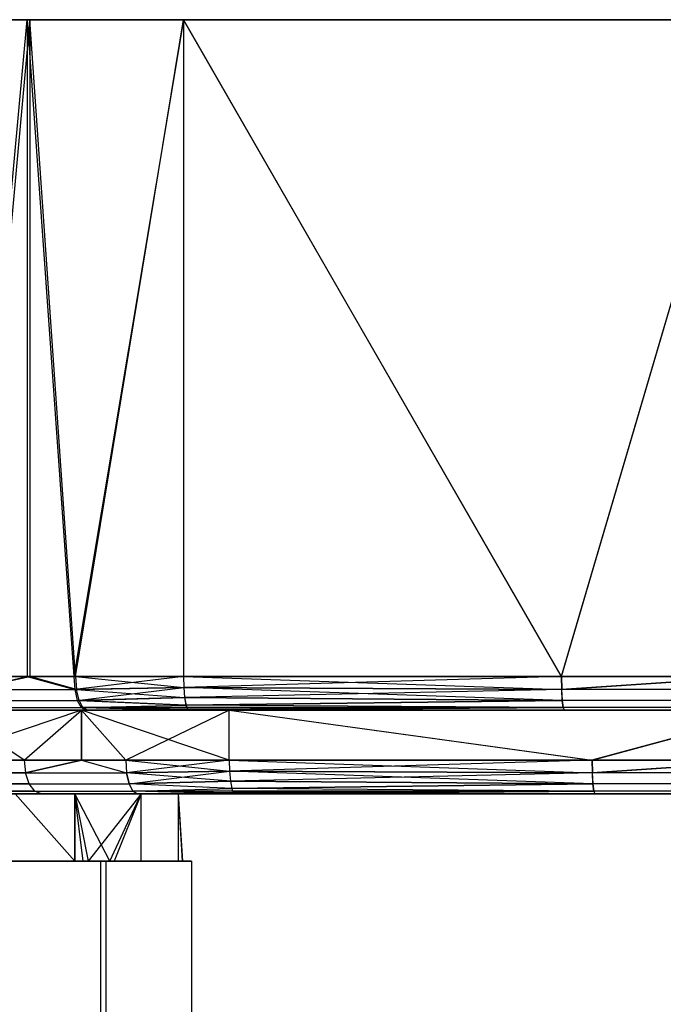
# Model space of a CAD drawing. Extents: x 4.9 to 22.3, y -20.4 to 0.
# Tile 79 of 95: x 9.7 to 11.6, y -2.9 to 0. Entities that reach past the tile are written whole.
import ezdxf

# ---------------------------------------------------------------- set-up
doc = ezdxf.new("R2010")
doc.units = 0
doc.header["$LTSCALE"] = 2.54
doc.layers.get('0').update_dxf_attribs({"color": 13, "linetype": 'CONTINUOUS'})

# ---------------------------------------------------------------- blocks, each defined once
blk = doc.blocks.new('AMELIA-10495_B_STL')
at = {"color": 0}
for p, q in [((9.2865, 0, 22.605), (9.7005, 0, 22.8637)), ((9.2865, 0, 22.605), (9.7005, 0, 22.8637)), ((9.708, 0, 13.1092), (9.2986, 0, 13.3585)), ((9.708, 0, 13.1092), (9.2986, 0, 13.3585)), ((9.5209, -1.9518, 22.7684), (9.7005, 0, 22.8637)), ((9.5209, -1.9518, 22.7684), (9.7005, 0, 22.8637)), ((9.708, 0, 13.1092), (9.5306, -1.9518, 13.2009)), ((9.708, 0, 13.1092), (9.5306, -1.9518, 13.2009)), ((9.7005, 0, 22.8637), (10.1646, 0, 23.0154)), ((9.7005, 0, 22.8637), (10.1646, 0, 23.0154)), ((9.7005, 0, 22.8637), (9.839, -1.9518, 22.9223)), ((9.7005, 0, 22.8637), (9.839, -1.9518, 22.9223)), ((9.7005, 0, 22.8637), (9.7005, -1.9518, 22.8637)), ((9.7005, 0, 22.8637), (9.7005, -1.9518, 22.8637)), ((10.1646, 0, 12.9635), (9.708, 0, 13.1092)), ((9.8443, -1.9518, 13.0529), (9.708, 0, 13.1092)), ((10.1646, 0, 12.9635), (9.708, 0, 13.1092)), ((9.708, 0, 13.1092), (9.708, -1.9518, 13.1092)), ((9.708, 0, 13.1092), (9.708, -1.9518, 13.1092)), ((9.8443, -1.9518, 13.0529), (9.708, 0, 13.1092)), ((10.1646, 0, 23.0154), (9.839, -1.9518, 22.9223)), ((10.1646, 0, 23.0154), (9.839, -1.9518, 22.9223)), ((9.8443, -1.9518, 13.0529), (10.1646, 0, 12.9635)), ((9.8443, -1.9518, 13.0529), (10.1646, 0, 12.9635)), ((11.8602, 0, 12.7836), (10.1646, 0, 12.9635)), ((10.1646, 0, 23.0154), (11.8609, 0, 23.1834)), ((11.2878, -1.9518, 23.1392), (10.1646, 0, 23.0154)), ((10.1646, 0, 23.0154), (10.1646, -1.9518, 23.0154)), ((11.2878, -1.9518, 23.1392), (10.1646, 0, 23.0154)), ((10.1646, 0, 23.0154), (11.8609, 0, 23.1834)), ((10.1646, 0, 23.0154), (10.1646, -1.9518, 23.0154)), ((10.1646, 0, 12.9635), (10.1646, -1.9518, 12.9635)), ((10.1646, 0, 12.9635), (10.1646, -1.9518, 12.9635)), ((10.1646, 0, 12.9635), (11.2869, -1.9518, 12.8291)), ((10.1646, 0, 12.9635), (11.2869, -1.9518, 12.8291)), ((11.8602, 0, 12.7836), (10.1646, 0, 12.9635)), ((11.8602, 0, 12.7836), (11.2869, -1.9518, 12.8291)), ((11.8602, 0, 12.7836), (11.2869, -1.9518, 12.8291)), ((11.2878, -1.9518, 23.1392), (11.8609, 0, 23.1834)), ((11.2878, -1.9518, 23.1392), (11.8609, 0, 23.1834)), ((9.5209, -1.9518, 22.7684), (9.7005, -1.9518, 22.8637)), ((9.5209, -1.9518, 22.7684), (9.7005, -1.9518, 22.8637)), ((9.5248, -1.99, 22.7619), (9.7005, -1.9518, 22.8637)), ((9.5248, -1.99, 22.7619), (9.7005, -1.9518, 22.8637)), ((9.708, -1.9518, 13.1092), (9.5306, -1.9518, 13.2009)), ((9.708, -1.9518, 13.1092), (9.5306, -1.9518, 13.2009)), ((9.5345, -1.99, 13.2075), (9.708, -1.9518, 13.1092)), ((9.5345, -1.99, 13.2075), (9.708, -1.9518, 13.1092)), ((9.7005, -1.9518, 22.8637), (9.839, -1.9518, 22.9223)), ((9.7005, -1.9518, 22.8637), (9.839, -1.9518, 22.9223)), ((9.7005, -1.9518, 22.8637), (9.8417, -1.99, 22.9151)), ((9.7005, -1.9518, 22.8637), (9.8417, -1.99, 22.9151)), ((9.8443, -1.9518, 13.0529), (9.708, -1.9518, 13.1092)), ((9.8443, -1.9518, 13.0529), (9.708, -1.9518, 13.1092)), ((9.847, -1.99, 13.06), (9.708, -1.9518, 13.1092)), ((9.847, -1.99, 13.06), (9.708, -1.9518, 13.1092)), ((9.839, -1.9518, 22.9223), (10.1646, -1.9518, 23.0154)), ((9.839, -1.9518, 22.9223), (10.1646, -1.9518, 23.0154)), ((9.839, -1.9518, 22.9223), (9.8417, -1.99, 22.9151)), ((9.839, -1.9518, 22.9223), (9.8417, -1.99, 22.9151)), ((10.1646, -1.9518, 23.0154), (9.8417, -1.99, 22.9151)), ((10.1646, -1.9518, 23.0154), (9.8417, -1.99, 22.9151)), ((10.1646, -1.9518, 12.9635), (9.8443, -1.9518, 13.0529)), ((9.8443, -1.9518, 13.0529), (9.847, -1.99, 13.06)), ((9.8443, -1.9518, 13.0529), (9.847, -1.99, 13.06)), ((9.8443, -1.9518, 13.0529), (10.1656, -1.9848, 12.969)), ((9.8443, -1.9518, 13.0529), (10.1656, -1.9848, 12.969)), ((10.1646, -1.9518, 12.9635), (9.8443, -1.9518, 13.0529)), ((10.1646, -1.9518, 23.0154), (11.2878, -1.9518, 23.1392)), ((11.2869, -1.9518, 12.8291), (10.1646, -1.9518, 12.9635)), ((10.1646, -1.9518, 23.0154), (11.2878, -1.9518, 23.1392)), ((10.1646, -1.9518, 23.0154), (10.1655, -1.9848, 23.0098)), ((10.1646, -1.9518, 23.0154), (10.1655, -1.9848, 23.0098)), ((10.1646, -1.9518, 12.9635), (10.1656, -1.9848, 12.969)), ((10.1646, -1.9518, 12.9635), (10.1656, -1.9848, 12.969)), ((10.1646, -1.9518, 12.9635), (11.2876, -1.99, 12.8367)), ((10.1646, -1.9518, 12.9635), (11.2876, -1.99, 12.8367)), ((11.2869, -1.9518, 12.8291), (10.1646, -1.9518, 12.9635)), ((11.2878, -1.9518, 23.1392), (10.1655, -1.9848, 23.0098)), ((11.2878, -1.9518, 23.1392), (10.1655, -1.9848, 23.0098)), ((11.8602, -1.9518, 12.7836), (11.2869, -1.9518, 12.8291)), ((11.2869, -1.9518, 12.8291), (11.2876, -1.99, 12.8367)), ((11.8602, -1.9518, 12.7836), (11.2869, -1.9518, 12.8291)), ((11.2869, -1.9518, 12.8291), (11.2876, -1.99, 12.8367)), ((11.8602, -1.9518, 12.7836), (11.2876, -1.99, 12.8367)), ((11.8602, -1.9518, 12.7836), (11.2876, -1.99, 12.8367)), ((11.2878, -1.9518, 23.1392), (11.8609, -1.9518, 23.1834)), ((11.2878, -1.9518, 23.1392), (11.8609, -1.9518, 23.1834)), ((11.2878, -1.9518, 23.1392), (11.2884, -1.99, 23.1316)), ((11.2878, -1.9518, 23.1392), (11.2884, -1.99, 23.1316)), ((11.2884, -1.99, 23.1316), (11.8609, -1.9518, 23.1834)), ((11.2884, -1.99, 23.1316), (11.8609, -1.9518, 23.1834)), ((10.1655, -1.9848, 23.0098), (9.8417, -1.99, 22.9151)), ((10.1655, -1.9848, 23.0098), (9.8417, -1.99, 22.9151)), ((9.847, -1.99, 13.06), (10.1656, -1.9848, 12.969)), ((9.847, -1.99, 13.06), (10.1656, -1.9848, 12.969)), ((9.8494, -2.0225, 22.8949), (10.1655, -1.9848, 23.0098)), ((9.8494, -2.0225, 22.8949), (10.1655, -1.9848, 23.0098)), ((11.2884, -1.99, 23.1316), (10.1655, -1.9848, 23.0098)), ((10.1655, -1.9848, 23.0098), (10.1682, -2.0142, 22.9938)), ((11.2884, -1.99, 23.1316), (10.1655, -1.9848, 23.0098)), ((10.1655, -1.9848, 23.0098), (10.1682, -2.0142, 22.9938)), ((10.1656, -1.9848, 12.969), (10.1683, -2.0142, 12.9851)), ((11.2896, -2.0225, 12.8583), (10.1656, -1.9848, 12.969)), ((10.1656, -1.9848, 12.969), (11.2876, -1.99, 12.8367)), ((10.1656, -1.9848, 12.969), (11.2876, -1.99, 12.8367)), ((10.1656, -1.9848, 12.969), (10.1683, -2.0142, 12.9851)), ((11.2896, -2.0225, 12.8583), (10.1656, -1.9848, 12.969)), ((9.5248, -1.99, 22.7619), (9.8417, -1.99, 22.9151)), ((9.5248, -1.99, 22.7619), (9.8417, -1.99, 22.9151)), ((9.5345, -1.99, 13.2075), (9.847, -1.99, 13.06)), ((9.5345, -1.99, 13.2075), (9.847, -1.99, 13.06)), ((9.8417, -1.99, 22.9151), (9.8494, -2.0225, 22.8949)), ((9.8417, -1.99, 22.9151), (9.8494, -2.0225, 22.8949)), ((9.8545, -2.0225, 13.0803), (9.847, -1.99, 13.06)), ((9.847, -1.99, 13.06), (10.1683, -2.0142, 12.9851)), ((9.847, -1.99, 13.06), (10.1683, -2.0142, 12.9851)), ((9.8545, -2.0225, 13.0803), (9.847, -1.99, 13.06)), ((10.1682, -2.0142, 22.9938), (9.8494, -2.0225, 22.8949)), ((10.1682, -2.0142, 22.9938), (9.8494, -2.0225, 22.8949)), ((9.8545, -2.0225, 13.0803), (10.1683, -2.0142, 12.9851)), ((9.8545, -2.0225, 13.0803), (10.1683, -2.0142, 12.9851)), ((11.2884, -1.99, 23.1316), (10.1682, -2.0142, 22.9938)), ((11.2884, -1.99, 23.1316), (10.1682, -2.0142, 22.9938)), ((11.2903, -2.0225, 23.11), (10.1682, -2.0142, 22.9938)), ((10.1682, -2.0142, 22.9938), (10.1723, -2.0365, 22.969)), ((11.2903, -2.0225, 23.11), (10.1682, -2.0142, 22.9938)), ((10.1682, -2.0142, 22.9938), (10.1723, -2.0365, 22.969)), ((10.1683, -2.0142, 12.9851), (10.1725, -2.0365, 13.0098)), ((10.1683, -2.0142, 12.9851), (10.1725, -2.0365, 13.0098)), ((10.1683, -2.0142, 12.9851), (11.2896, -2.0225, 12.8583)), ((10.1683, -2.0142, 12.9851), (11.2896, -2.0225, 12.8583)), ((11.2876, -1.99, 12.8367), (11.2896, -2.0225, 12.8583)), ((12.4354, -1.99, 12.7611), (11.2876, -1.99, 12.8367)), ((12.4354, -1.99, 12.7611), (11.2876, -1.99, 12.8367)), ((11.2876, -1.99, 12.8367), (11.2896, -2.0225, 12.8583)), ((11.2903, -2.0225, 23.11), (11.2884, -1.99, 23.1316)), ((12.436, -1.99, 23.2072), (11.2884, -1.99, 23.1316)), ((11.2903, -2.0225, 23.11), (11.2884, -1.99, 23.1316)), ((12.436, -1.99, 23.2072), (11.2884, -1.99, 23.1316)), ((9.5359, -2.0225, 22.7433), (9.8494, -2.0225, 22.8949)), ((9.5359, -2.0225, 22.7433), (9.8494, -2.0225, 22.8949)), ((9.5454, -2.0225, 13.2262), (9.8545, -2.0225, 13.0803)), ((9.5454, -2.0225, 13.2262), (9.8545, -2.0225, 13.0803)), ((9.5525, -2.0441, 22.7154), (9.8609, -2.0441, 22.8645)), ((9.5525, -2.0441, 22.7154), (9.8609, -2.0441, 22.8645)), ((9.5617, -2.0441, 13.2543), (9.8658, -2.0441, 13.1108)), ((9.5617, -2.0441, 13.2543), (9.8658, -2.0441, 13.1108)), ((10.1723, -2.0365, 22.969), (9.8494, -2.0225, 22.8949)), ((9.8494, -2.0225, 22.8949), (9.8609, -2.0441, 22.8645)), ((10.1723, -2.0365, 22.969), (9.8494, -2.0225, 22.8949)), ((9.8494, -2.0225, 22.8949), (9.8609, -2.0441, 22.8645)), ((9.8658, -2.0441, 13.1108), (9.8545, -2.0225, 13.0803)), ((9.8545, -2.0225, 13.0803), (10.1725, -2.0365, 13.0098)), ((9.8545, -2.0225, 13.0803), (10.1725, -2.0365, 13.0098)), ((9.8658, -2.0441, 13.1108), (9.8545, -2.0225, 13.0803)), ((9.8609, -2.0441, 22.8645), (10.1723, -2.0365, 22.969)), ((9.8609, -2.0441, 22.8645), (10.1723, -2.0365, 22.969)), ((10.1809, -2.0518, 22.9167), (9.8609, -2.0441, 22.8645)), ((9.8609, -2.0441, 22.8645), (9.8744, -2.0518, 22.8288)), ((10.1773, -2.0493, 22.9384), (9.8609, -2.0441, 22.8645)), ((10.1809, -2.0518, 22.9167), (9.8609, -2.0441, 22.8645)), ((10.1773, -2.0493, 22.9384), (9.8609, -2.0441, 22.8645)), ((10.1747, -2.0441, 22.9545), (9.8609, -2.0441, 22.8645)), ((10.1747, -2.0441, 22.9545), (9.8609, -2.0441, 22.8645)), ((9.8609, -2.0441, 22.8645), (9.8744, -2.0518, 22.8288)), ((9.8658, -2.0441, 13.1108), (10.1725, -2.0365, 13.0098)), ((9.8658, -2.0441, 13.1108), (10.1725, -2.0365, 13.0098)), ((9.8791, -2.0518, 13.1466), (9.8658, -2.0441, 13.1108)), ((9.8658, -2.0441, 13.1108), (10.1808, -2.0517, 13.0592)), ((9.8658, -2.0441, 13.1108), (10.1808, -2.0517, 13.0592)), ((9.8658, -2.0441, 13.1108), (10.1777, -2.0493, 13.0404)), ((9.8658, -2.0441, 13.1108), (10.1777, -2.0493, 13.0404)), ((9.8658, -2.0441, 13.1108), (10.1749, -2.0441, 13.0244)), ((9.8658, -2.0441, 13.1108), (10.1749, -2.0441, 13.0244)), ((9.8791, -2.0518, 13.1466), (9.8658, -2.0441, 13.1108)), ((11.2903, -2.0225, 23.11), (10.1723, -2.0365, 22.969)), ((11.2903, -2.0225, 23.11), (10.1723, -2.0365, 22.969)), ((11.2932, -2.0441, 23.0777), (10.1723, -2.0365, 22.969)), ((10.1723, -2.0365, 22.969), (10.1747, -2.0441, 22.9545)), ((11.2932, -2.0441, 23.0777), (10.1723, -2.0365, 22.969)), ((10.1723, -2.0365, 22.969), (10.1747, -2.0441, 22.9545)), ((10.1725, -2.0365, 13.0098), (11.2896, -2.0225, 12.8583)), ((10.1725, -2.0365, 13.0098), (11.2896, -2.0225, 12.8583)), ((10.1725, -2.0365, 13.0098), (10.1749, -2.0441, 13.0244)), ((11.2926, -2.0441, 12.8906), (10.1725, -2.0365, 13.0098)), ((10.1725, -2.0365, 13.0098), (10.1749, -2.0441, 13.0244)), ((11.2926, -2.0441, 12.8906), (10.1725, -2.0365, 13.0098)), ((11.2932, -2.0441, 23.0777), (10.1747, -2.0441, 22.9545)), ((10.1747, -2.0441, 22.9545), (10.1773, -2.0493, 22.9384)), ((11.2932, -2.0441, 23.0777), (10.1747, -2.0441, 22.9545)), ((10.1747, -2.0441, 22.9545), (10.1773, -2.0493, 22.9384)), ((10.1749, -2.0441, 13.0244), (10.1777, -2.0493, 13.0404)), ((10.1749, -2.0441, 13.0244), (10.1777, -2.0493, 13.0404)), ((10.1749, -2.0441, 13.0244), (11.2926, -2.0441, 12.8906)), ((10.1749, -2.0441, 13.0244), (11.2926, -2.0441, 12.8906)), ((11.2932, -2.0441, 23.0777), (10.1773, -2.0493, 22.9384)), ((11.2932, -2.0441, 23.0777), (10.1773, -2.0493, 22.9384)), ((10.1777, -2.0493, 13.0404), (11.2926, -2.0441, 12.8906)), ((10.1777, -2.0493, 13.0404), (11.2926, -2.0441, 12.8906)), ((10.1808, -2.0517, 13.0592), (11.2926, -2.0441, 12.8906)), ((10.1808, -2.0517, 13.0592), (11.2926, -2.0441, 12.8906)), ((11.2932, -2.0441, 23.0777), (10.1809, -2.0518, 22.9167)), ((11.2932, -2.0441, 23.0777), (10.1809, -2.0518, 22.9167)), ((10.1813, -2.0518, 13.0621), (11.2926, -2.0441, 12.8906)), ((10.1813, -2.0518, 13.0621), (11.2926, -2.0441, 12.8906)), ((11.2896, -2.0225, 12.8583), (11.2926, -2.0441, 12.8906)), ((12.4363, -2.0225, 12.7827), (11.2896, -2.0225, 12.8583)), ((12.4363, -2.0225, 12.7827), (11.2896, -2.0225, 12.8583)), ((11.2896, -2.0225, 12.8583), (11.2926, -2.0441, 12.8906)), ((11.2932, -2.0441, 23.0777), (11.2903, -2.0225, 23.11)), ((12.4369, -2.0225, 23.1856), (11.2903, -2.0225, 23.11)), ((11.2932, -2.0441, 23.0777), (11.2903, -2.0225, 23.11)), ((12.4369, -2.0225, 23.1856), (11.2903, -2.0225, 23.11)), ((11.2926, -2.0441, 12.8906), (11.2961, -2.0518, 12.9287)), ((12.4375, -2.0441, 12.8152), (11.2926, -2.0441, 12.8906)), ((12.4375, -2.0441, 12.8152), (11.2926, -2.0441, 12.8906)), ((11.2926, -2.0441, 12.8906), (11.2961, -2.0518, 12.9287)), ((11.2965, -2.0518, 23.0396), (11.2932, -2.0441, 23.0777)), ((12.4384, -2.0441, 23.1532), (11.2932, -2.0441, 23.0777)), ((11.2965, -2.0518, 23.0396), (11.2932, -2.0441, 23.0777)), ((12.4384, -2.0441, 23.1532), (11.2932, -2.0441, 23.0777)), ((9.8622, -2.0518, 22.6087), (9.4196, -2.2, 22.329)), ((9.8622, -2.0518, 22.6087), (9.4196, -2.2, 22.329)), ((9.8622, -2.0518, 13.2884), (9.4692, -2.0518, 13.5277)), ((9.4692, -2.0518, 22.3693), (9.8622, -2.0518, 22.6087)), ((9.692, -2.2, 13.3764), (9.4692, -2.0518, 13.5277)), ((9.8622, -2.0518, 13.2884), (9.4692, -2.0518, 13.5277)), ((9.692, -2.2, 13.3764), (9.4692, -2.0518, 13.5277)), ((9.4692, -2.0518, 22.3693), (9.8622, -2.0518, 22.6087)), ((9.8744, -2.0518, 22.8288), (9.5721, -2.0518, 22.6826)), ((9.8744, -2.0518, 22.8288), (9.5721, -2.0518, 22.6826)), ((9.5809, -2.0518, 13.2873), (9.8791, -2.0518, 13.1466)), ((9.5809, -2.0518, 13.2873), (9.8791, -2.0518, 13.1466)), ((9.692, -2.2, 13.3764), (9.8622, -2.0518, 13.2884)), ((9.692, -2.2, 13.3764), (9.8622, -2.0518, 13.2884)), ((9.692, -2.2, 22.5206), (9.8622, -2.0518, 22.6087)), ((9.692, -2.2, 22.5206), (9.8622, -2.0518, 22.6087)), ((10.3006, -2.0518, 13.1485), (9.8622, -2.0518, 13.2884)), ((9.8622, -2.0518, 22.6087), (10.3006, -2.0518, 22.7485)), ((10.3006, -2.2, 13.1485), (9.8622, -2.0518, 13.2884)), ((10.3006, -2.0518, 13.1485), (9.8622, -2.0518, 13.2884)), ((10.3006, -2.2, 13.1485), (9.8622, -2.0518, 13.2884)), ((9.9932, -2.2, 13.2343), (9.8622, -2.0518, 13.2884)), ((9.8622, -2.2, 13.2884), (9.8622, -2.0518, 13.2884)), ((9.9932, -2.2, 13.2343), (9.8622, -2.0518, 13.2884)), ((9.8622, -2.2, 13.2884), (9.8622, -2.0518, 13.2884)), ((9.8622, -2.0518, 22.6087), (10.3006, -2.0518, 22.7485)), ((9.8622, -2.0518, 22.6087), (9.9932, -2.2, 22.6627)), ((9.8622, -2.0518, 22.6087), (9.9932, -2.2, 22.6627)), ((9.8622, -2.0518, 22.6087), (9.8622, -2.2, 22.6087)), ((9.8622, -2.0518, 22.6087), (9.8622, -2.2, 22.6087)), ((10.1809, -2.0518, 22.9167), (9.8744, -2.0518, 22.8288)), ((10.1809, -2.0518, 22.9167), (9.8744, -2.0518, 22.8288)), ((9.8791, -2.0518, 13.1466), (10.1808, -2.0517, 13.0592)), ((9.8791, -2.0518, 13.1466), (10.1808, -2.0517, 13.0592)), ((9.8791, -2.0518, 13.1466), (10.1813, -2.0518, 13.0621)), ((9.8791, -2.0518, 13.1466), (10.1813, -2.0518, 13.0621)), ((10.3006, -2.0518, 22.7485), (9.9932, -2.2, 22.6627)), ((10.3006, -2.0518, 22.7485), (9.9932, -2.2, 22.6627)), ((10.1773, -2.0493, 22.9384), (10.1809, -2.0518, 22.9167)), ((10.1773, -2.0493, 22.9384), (10.1809, -2.0518, 22.9167)), ((10.1777, -2.0493, 13.0404), (10.1808, -2.0517, 13.0592)), ((10.1777, -2.0493, 13.0404), (10.1808, -2.0517, 13.0592)), ((10.1808, -2.0517, 13.0592), (10.1813, -2.0518, 13.0621)), ((10.1808, -2.0517, 13.0592), (10.1813, -2.0518, 13.0621)), ((11.2965, -2.0518, 23.0396), (10.1809, -2.0518, 22.9167)), ((11.2965, -2.0518, 23.0396), (10.1809, -2.0518, 22.9167)), ((10.1813, -2.0518, 13.0621), (11.2961, -2.0518, 12.9287)), ((10.1813, -2.0518, 13.0621), (11.2961, -2.0518, 12.9287)), ((10.3006, -2.0518, 22.7485), (11.9291, -2.0518, 22.9098)), ((11.9283, -2.0518, 12.9758), (10.3006, -2.0518, 13.1485)), ((10.3006, -2.2, 13.1485), (10.3006, -2.0518, 13.1485)), ((10.3006, -2.0518, 13.1485), (11.378, -2.2, 13.0195)), ((10.3006, -2.0518, 13.1485), (11.378, -2.2, 13.0195)), ((11.9283, -2.0518, 12.9758), (10.3006, -2.0518, 13.1485)), ((10.3006, -2.2, 13.1485), (10.3006, -2.0518, 13.1485)), ((10.3006, -2.2, 22.7485), (10.3006, -2.0518, 22.7485)), ((10.3006, -2.0518, 22.7485), (11.9291, -2.0518, 22.9098)), ((10.3006, -2.0518, 22.7485), (11.3788, -2.2, 22.8674)), ((10.3006, -2.0518, 22.7485), (11.3788, -2.2, 22.8674)), ((10.3006, -2.2, 22.7485), (10.3006, -2.0518, 22.7485)), ((11.2961, -2.0518, 12.9287), (12.439, -2.0518, 12.8534)), ((11.2961, -2.0518, 12.9287), (12.439, -2.0518, 12.8534)), ((12.44, -2.0518, 23.1149), (11.2965, -2.0518, 23.0396)), ((12.44, -2.0518, 23.1149), (11.2965, -2.0518, 23.0396)), ((11.9283, -2.0518, 12.9758), (11.378, -2.2, 13.0195)), ((11.9283, -2.0518, 12.9758), (11.378, -2.2, 13.0195)), ((11.3788, -2.2, 22.8674), (11.9291, -2.0518, 22.9098)), ((11.3788, -2.2, 22.8674), (11.9291, -2.0518, 22.9098)), ((9.692, -2.2, 13.3764), (9.4196, -2.2, 13.5681)), ((9.4196, -2.2, 22.329), (9.692, -2.2, 22.5206)), ((9.4196, -2.2, 22.329), (9.692, -2.2, 22.5206)), ((9.692, -2.2, 13.3764), (9.4196, -2.2, 13.5681)), ((9.8622, -2.2, 13.2884), (9.692, -2.2, 13.3764)), ((9.692, -2.2, 22.5206), (9.8622, -2.2, 22.6087)), ((9.692, -2.2, 22.5206), (9.8622, -2.2, 22.6087)), ((9.692, -2.2, 22.5206), (9.6958, -2.2383, 22.514)), ((9.692, -2.2, 22.5206), (9.6958, -2.2383, 22.514)), ((9.692, -2.2, 13.3764), (9.6958, -2.2383, 13.383)), ((9.692, -2.2, 13.3764), (9.6958, -2.2383, 13.383)), ((9.8622, -2.2, 13.2884), (9.692, -2.2, 13.3764)), ((9.6958, -2.2383, 22.514), (9.8622, -2.2, 22.6087)), ((9.6958, -2.2383, 22.514), (9.8622, -2.2, 22.6087)), ((9.8622, -2.2, 13.2884), (9.6958, -2.2383, 13.383)), ((9.8622, -2.2, 13.2884), (9.6958, -2.2383, 13.383)), ((9.9932, -2.2, 13.2343), (9.8622, -2.2, 13.2884)), ((9.8622, -2.2, 22.6087), (9.9932, -2.2, 22.6627)), ((9.8622, -2.2, 22.6087), (9.9932, -2.2, 22.6627)), ((9.8622, -2.2, 22.6087), (9.9958, -2.2383, 22.6556)), ((9.8622, -2.2, 22.6087), (9.9958, -2.2383, 22.6556)), ((9.8622, -2.2, 13.2884), (9.9958, -2.2383, 13.2415)), ((9.8622, -2.2, 13.2884), (9.9958, -2.2383, 13.2415)), ((9.9932, -2.2, 13.2343), (9.8622, -2.2, 13.2884)), ((10.3006, -2.2, 13.1485), (9.9932, -2.2, 13.2343)), ((9.9932, -2.2, 22.6627), (10.3006, -2.2, 22.7485)), ((9.9932, -2.2, 22.6627), (10.3006, -2.2, 22.7485)), ((9.9932, -2.2, 22.6627), (9.9958, -2.2383, 22.6556)), ((9.9932, -2.2, 22.6627), (9.9958, -2.2383, 22.6556)), ((9.9932, -2.2, 13.2343), (9.9958, -2.2383, 13.2415)), ((9.9932, -2.2, 13.2343), (9.9958, -2.2383, 13.2415)), ((9.9932, -2.2, 13.2343), (10.3016, -2.2331, 13.1541)), ((9.9932, -2.2, 13.2343), (10.3016, -2.2331, 13.1541)), ((10.3006, -2.2, 13.1485), (9.9932, -2.2, 13.2343)), ((10.3006, -2.2, 22.7485), (9.9958, -2.2383, 22.6556)), ((10.3006, -2.2, 22.7485), (9.9958, -2.2383, 22.6556)), ((11.378, -2.2, 13.0195), (10.3006, -2.2, 13.1485)), ((10.3006, -2.2, 22.7485), (11.3788, -2.2, 22.8674)), ((10.3006, -2.2, 22.7485), (11.3788, -2.2, 22.8674)), ((10.3006, -2.2, 22.7485), (10.3015, -2.2331, 22.743)), ((10.3006, -2.2, 22.7485), (10.3015, -2.2331, 22.743)), ((10.3006, -2.2, 13.1485), (10.3016, -2.2331, 13.1541)), ((10.3006, -2.2, 13.1485), (10.3016, -2.2331, 13.1541)), ((10.3006, -2.2, 13.1485), (11.3787, -2.2383, 13.0271)), ((10.3006, -2.2, 13.1485), (11.3787, -2.2383, 13.0271)), ((11.378, -2.2, 13.0195), (10.3006, -2.2, 13.1485)), ((11.3788, -2.2, 22.8674), (10.3015, -2.2331, 22.743)), ((11.3788, -2.2, 22.8674), (10.3015, -2.2331, 22.743)), ((11.9283, -2.2, 12.9758), (11.378, -2.2, 13.0195)), ((11.378, -2.2, 13.0195), (11.3787, -2.2383, 13.0271)), ((11.9283, -2.2, 12.9758), (11.378, -2.2, 13.0195)), ((11.378, -2.2, 13.0195), (11.3787, -2.2383, 13.0271)), ((11.9283, -2.2, 12.9758), (11.3787, -2.2383, 13.0271)), ((11.9283, -2.2, 12.9758), (11.3787, -2.2383, 13.0271)), ((11.3788, -2.2, 22.8674), (11.9291, -2.2, 22.9098)), ((11.3788, -2.2, 22.8674), (11.9291, -2.2, 22.9098)), ((11.3788, -2.2, 22.8674), (11.3795, -2.2383, 22.8598)), ((11.3788, -2.2, 22.8674), (11.3795, -2.2383, 22.8598)), ((11.3795, -2.2383, 22.8598), (11.9291, -2.2, 22.9098)), ((11.3795, -2.2383, 22.8598), (11.9291, -2.2, 22.9098)), ((9.6958, -2.2383, 22.514), (9.4245, -2.2383, 22.3231)), ((9.6958, -2.2383, 22.514), (9.4245, -2.2383, 22.3231)), ((9.4245, -2.2383, 13.5739), (9.6958, -2.2383, 13.383)), ((9.4245, -2.2383, 13.5739), (9.6958, -2.2383, 13.383)), ((9.7067, -2.2707, 22.4953), (9.6958, -2.2383, 22.514)), ((9.6958, -2.2383, 22.514), (9.9958, -2.2383, 22.6556)), ((9.6958, -2.2383, 22.514), (9.9958, -2.2383, 22.6556)), ((9.7067, -2.2707, 22.4953), (9.6958, -2.2383, 22.514)), ((9.7067, -2.2707, 13.4018), (9.6958, -2.2383, 13.383)), ((9.6958, -2.2383, 13.383), (9.9958, -2.2383, 13.2415)), ((9.7067, -2.2707, 13.4018), (9.6958, -2.2383, 13.383)), ((9.6958, -2.2383, 13.383), (9.9958, -2.2383, 13.2415)), ((10.3015, -2.2331, 22.743), (9.9958, -2.2383, 22.6556)), ((10.3015, -2.2331, 22.743), (9.9958, -2.2383, 22.6556)), ((9.9958, -2.2383, 13.2415), (10.3016, -2.2331, 13.1541)), ((9.9958, -2.2383, 13.2415), (10.3016, -2.2331, 13.1541)), ((9.9958, -2.2383, 22.6556), (10.0033, -2.2707, 22.6352)), ((9.9958, -2.2383, 22.6556), (10.0033, -2.2707, 22.6352)), ((10.3043, -2.2625, 13.1701), (9.9958, -2.2383, 13.2415)), ((10.0033, -2.2707, 13.2618), (9.9958, -2.2383, 13.2415)), ((10.3043, -2.2625, 13.1701), (9.9958, -2.2383, 13.2415)), ((10.0033, -2.2707, 13.2618), (9.9958, -2.2383, 13.2415)), ((10.0033, -2.2707, 22.6352), (10.3015, -2.2331, 22.743)), ((10.0033, -2.2707, 22.6352), (10.3015, -2.2331, 22.743)), ((11.3795, -2.2383, 22.8598), (10.3015, -2.2331, 22.743)), ((10.3015, -2.2331, 22.743), (10.3041, -2.2624, 22.7269)), ((11.3795, -2.2383, 22.8598), (10.3015, -2.2331, 22.743)), ((10.3015, -2.2331, 22.743), (10.3041, -2.2624, 22.7269)), ((10.3016, -2.2331, 13.1541), (10.3043, -2.2625, 13.1701)), ((11.3807, -2.2707, 13.0487), (10.3016, -2.2331, 13.1541)), ((10.3016, -2.2331, 13.1541), (11.3787, -2.2383, 13.0271)), ((10.3016, -2.2331, 13.1541), (11.3787, -2.2383, 13.0271)), ((10.3016, -2.2331, 13.1541), (10.3043, -2.2625, 13.1701)), ((11.3807, -2.2707, 13.0487), (10.3016, -2.2331, 13.1541)), ((11.3795, -2.2383, 22.8598), (10.3041, -2.2624, 22.7269)), ((11.3795, -2.2383, 22.8598), (10.3041, -2.2624, 22.7269)), ((11.3787, -2.2383, 13.0271), (11.3807, -2.2707, 13.0487)), ((12.4806, -2.2383, 12.9545), (11.3787, -2.2383, 13.0271)), ((12.4806, -2.2383, 12.9545), (11.3787, -2.2383, 13.0271)), ((11.3787, -2.2383, 13.0271), (11.3807, -2.2707, 13.0487)), ((11.3814, -2.2707, 22.8382), (11.3795, -2.2383, 22.8598)), ((12.4812, -2.2383, 22.9324), (11.3795, -2.2383, 22.8598)), ((11.3814, -2.2707, 22.8382), (11.3795, -2.2383, 22.8598)), ((12.4812, -2.2383, 22.9324), (11.3795, -2.2383, 22.8598)), ((9.7067, -2.2707, 22.4953), (9.4385, -2.2707, 22.3066)), ((9.7067, -2.2707, 22.4953), (9.4385, -2.2707, 22.3066)), ((9.4385, -2.2707, 13.5905), (9.7067, -2.2707, 13.4018)), ((9.4385, -2.2707, 13.5905), (9.7067, -2.2707, 13.4018)), ((9.723, -2.2924, 22.4672), (9.7067, -2.2707, 22.4953)), ((9.7067, -2.2707, 22.4953), (10.0033, -2.2707, 22.6352)), ((9.7067, -2.2707, 22.4953), (10.0033, -2.2707, 22.6352)), ((9.723, -2.2924, 22.4672), (9.7067, -2.2707, 22.4953)), ((9.723, -2.2924, 13.4298), (9.7067, -2.2707, 13.4018)), ((9.7067, -2.2707, 13.4018), (10.0033, -2.2707, 13.2618)), ((9.723, -2.2924, 13.4298), (9.7067, -2.2707, 13.4018)), ((9.7067, -2.2707, 13.4018), (10.0033, -2.2707, 13.2618)), ((10.3041, -2.2624, 22.7269), (10.0033, -2.2707, 22.6352)), ((10.3041, -2.2624, 22.7269), (10.0033, -2.2707, 22.6352)), ((10.0033, -2.2707, 13.2618), (10.3043, -2.2625, 13.1701)), ((10.0033, -2.2707, 13.2618), (10.3043, -2.2625, 13.1701)), ((10.3081, -2.2848, 22.7021), (10.0033, -2.2707, 22.6352)), ((10.0033, -2.2707, 22.6352), (10.0146, -2.2924, 22.6048)), ((10.3081, -2.2848, 22.7021), (10.0033, -2.2707, 22.6352)), ((10.0033, -2.2707, 22.6352), (10.0146, -2.2924, 22.6048)), ((10.3085, -2.2848, 13.1948), (10.0033, -2.2707, 13.2618)), ((10.0146, -2.2924, 13.2922), (10.0033, -2.2707, 13.2618)), ((10.3085, -2.2848, 13.1948), (10.0033, -2.2707, 13.2618)), ((10.0146, -2.2924, 13.2922), (10.0033, -2.2707, 13.2618)), ((11.3814, -2.2707, 22.8382), (10.3041, -2.2624, 22.7269)), ((10.3041, -2.2624, 22.7269), (10.3081, -2.2848, 22.7021)), ((11.3814, -2.2707, 22.8382), (10.3041, -2.2624, 22.7269)), ((10.3041, -2.2624, 22.7269), (10.3081, -2.2848, 22.7021)), ((10.3043, -2.2625, 13.1701), (10.3085, -2.2848, 13.1948)), ((10.3043, -2.2625, 13.1701), (10.3085, -2.2848, 13.1948)), ((10.3043, -2.2625, 13.1701), (11.3807, -2.2707, 13.0487)), ((10.3043, -2.2625, 13.1701), (11.3807, -2.2707, 13.0487)), ((11.3814, -2.2707, 22.8382), (10.3081, -2.2848, 22.7021)), ((11.3814, -2.2707, 22.8382), (10.3081, -2.2848, 22.7021)), ((10.3085, -2.2848, 13.1948), (11.3807, -2.2707, 13.0487)), ((10.3085, -2.2848, 13.1948), (11.3807, -2.2707, 13.0487)), ((11.3807, -2.2707, 13.0487), (11.3837, -2.2924, 13.081)), ((12.4815, -2.2707, 12.9762), (11.3807, -2.2707, 13.0487)), ((12.4815, -2.2707, 12.9762), (11.3807, -2.2707, 13.0487)), ((11.3807, -2.2707, 13.0487), (11.3837, -2.2924, 13.081)), ((11.3843, -2.2924, 22.8059), (11.3814, -2.2707, 22.8382)), ((12.4821, -2.2707, 22.9107), (11.3814, -2.2707, 22.8382)), ((11.3843, -2.2924, 22.8059), (11.3814, -2.2707, 22.8382)), ((12.4821, -2.2707, 22.9107), (11.3814, -2.2707, 22.8382)), ((9.723, -2.2924, 22.4672), (9.4594, -2.2924, 22.2817)), ((9.723, -2.2924, 22.4672), (9.4594, -2.2924, 22.2817)), ((9.4594, -2.2924, 13.6153), (9.723, -2.2924, 13.4298)), ((9.4594, -2.2924, 13.6153), (9.723, -2.2924, 13.4298)), ((9.7423, -2.3, 22.4342), (9.484, -2.3, 22.2524)), ((9.484, -2.3, 13.6446), (9.7423, -2.3, 13.4629)), ((9.7423, -2.3, 22.4342), (9.484, -2.3, 22.2524)), ((9.484, -2.3, 13.6446), (9.7423, -2.3, 13.4629)), ((9.6044, -2.3, 18.4598), (9.8419, -2.3, 18.431)), ((9.6044, -2.3, 18.4598), (9.8419, -2.3, 18.431)), ((9.8419, -2.3, 17.496), (9.6646, -2.3, 17.4635)), ((9.6646, -2.3, 17.4635), (9.8419, -2.5, 17.496)), ((9.6646, -2.3, 17.4635), (9.8419, -2.5, 17.496)), ((9.8419, -2.3, 17.496), (9.6646, -2.3, 17.4635)), ((9.7423, -2.3, 22.4342), (9.723, -2.2924, 22.4672)), ((9.723, -2.2924, 22.4672), (10.0146, -2.2924, 22.6048)), ((9.723, -2.2924, 22.4672), (10.0146, -2.2924, 22.6048)), ((9.7423, -2.3, 22.4342), (9.723, -2.2924, 22.4672)), ((9.7423, -2.3, 13.4629), (9.723, -2.2924, 13.4298)), ((9.723, -2.2924, 13.4298), (10.0146, -2.2924, 13.2922)), ((9.7423, -2.3, 13.4629), (9.723, -2.2924, 13.4298)), ((9.723, -2.2924, 13.4298), (10.0146, -2.2924, 13.2922)), ((10.0279, -2.3, 22.5689), (9.7423, -2.3, 22.4342)), ((9.7423, -2.3, 13.4629), (10.0279, -2.3, 13.3281)), ((10.0279, -2.3, 22.5689), (9.7423, -2.3, 22.4342)), ((9.7423, -2.3, 13.4629), (10.0279, -2.3, 13.3281)), ((9.8419, -2.3, 18.431), (10.0389, -2.3, 18.295)), ((10.0389, -2.3, 17.6319), (9.8419, -2.3, 17.496)), ((9.8419, -2.5, 18.431), (9.8419, -2.3, 18.431)), ((9.8419, -2.3, 17.496), (9.8419, -2.5, 17.496)), ((9.8419, -2.3, 17.496), (9.8419, -2.5, 17.496)), ((9.8419, -2.3, 17.496), (9.8815, -2.5, 17.513)), ((9.8419, -2.3, 17.496), (9.8815, -2.5, 17.513)), ((10.0389, -2.3, 17.6319), (9.8419, -2.3, 17.496)), ((9.8672, -2.5, 18.4206), (9.8419, -2.3, 18.431)), ((9.8419, -2.5, 18.431), (9.8419, -2.3, 18.431)), ((9.8672, -2.5, 18.4206), (9.8419, -2.3, 18.431)), ((9.9464, -2.5, 18.3765), (9.8419, -2.3, 18.431)), ((9.9464, -2.5, 18.3765), (9.8419, -2.3, 18.431)), ((9.8419, -2.3, 18.431), (10.0389, -2.3, 18.295)), ((10.0389, -2.3, 17.6319), (9.8815, -2.5, 17.513)), ((10.0389, -2.3, 17.6319), (9.8815, -2.5, 17.513)), ((9.9464, -2.5, 18.3765), (10.0389, -2.3, 18.295)), ((9.9464, -2.5, 18.3765), (10.0389, -2.3, 18.295)), ((10.0389, -2.3, 17.6319), (9.9592, -2.5, 17.5594)), ((10.0389, -2.3, 17.6319), (9.9592, -2.5, 17.5594)), ((10.0146, -2.2924, 22.6048), (10.3081, -2.2848, 22.7021)), ((10.0146, -2.2924, 22.6048), (10.3081, -2.2848, 22.7021)), ((10.0146, -2.2924, 13.2922), (10.3085, -2.2848, 13.1948)), ((10.0146, -2.2924, 13.2922), (10.3085, -2.2848, 13.1948)), ((10.3167, -2.3, 22.6498), (10.0146, -2.2924, 22.6048)), ((10.0146, -2.2924, 22.6048), (10.0279, -2.3, 22.5689)), ((10.3167, -2.3, 22.6498), (10.0146, -2.2924, 22.6048)), ((10.3162, -2.3, 22.6523), (10.0146, -2.2924, 22.6048)), ((10.3131, -2.2976, 22.6715), (10.0146, -2.2924, 22.6048)), ((10.3162, -2.3, 22.6523), (10.0146, -2.2924, 22.6048)), ((10.3131, -2.2976, 22.6715), (10.0146, -2.2924, 22.6048)), ((10.3105, -2.2924, 22.6876), (10.0146, -2.2924, 22.6048)), ((10.3105, -2.2924, 22.6876), (10.0146, -2.2924, 22.6048)), ((10.0146, -2.2924, 22.6048), (10.0279, -2.3, 22.5689)), ((10.3109, -2.2924, 13.2094), (10.0146, -2.2924, 13.2922)), ((10.3109, -2.2924, 13.2094), (10.0146, -2.2924, 13.2922)), ((10.3137, -2.2976, 13.2255), (10.0146, -2.2924, 13.2922)), ((10.3137, -2.2976, 13.2255), (10.0146, -2.2924, 13.2922)), ((10.3168, -2.3, 13.2442), (10.0146, -2.2924, 13.2922)), ((10.0279, -2.3, 13.3281), (10.0146, -2.2924, 13.2922)), ((10.3168, -2.3, 13.2442), (10.0146, -2.2924, 13.2922)), ((10.0279, -2.3, 13.3281), (10.0146, -2.2924, 13.2922)), ((10.3167, -2.3, 22.6498), (10.0279, -2.3, 22.5689)), ((10.0279, -2.3, 13.3281), (10.3173, -2.3, 13.2471)), ((10.3167, -2.3, 22.6498), (10.0279, -2.3, 22.5689)), ((10.0279, -2.3, 13.3281), (10.3173, -2.3, 13.2471)), ((10.0279, -2.3, 13.3281), (10.3168, -2.3, 13.2442)), ((10.0279, -2.3, 13.3281), (10.3168, -2.3, 13.2442)), ((10.0389, -2.3, 18.295), (10.1501, -2.3, 18.0831)), ((10.1501, -2.3, 17.8438), (10.0389, -2.3, 17.6319)), ((10.0389, -2.3, 18.295), (10.1501, -2.3, 18.0831)), ((10.0389, -2.5, 18.295), (10.0389, -2.3, 18.295)), ((10.1501, -2.3, 17.8438), (10.0389, -2.3, 17.6319)), ((10.0389, -2.5, 17.6319), (10.0389, -2.3, 17.6319)), ((10.0389, -2.5, 17.6319), (10.0389, -2.3, 17.6319)), ((10.0389, -2.5, 18.295), (10.0389, -2.3, 18.295)), ((10.1501, -2.3, 18.0831), (10.1501, -2.3, 17.8438)), ((10.1501, -2.5, 18.0831), (10.1501, -2.3, 18.0831)), ((10.1501, -2.5, 17.8438), (10.1501, -2.3, 17.8438)), ((10.1618, -2.5, 18.0166), (10.1501, -2.3, 18.0831)), ((10.1501, -2.5, 18.0831), (10.1501, -2.3, 18.0831)), ((10.1618, -2.5, 18.0166), (10.1501, -2.3, 18.0831)), ((10.1632, -2.5, 17.926), (10.1501, -2.3, 18.0831)), ((10.1632, -2.5, 17.926), (10.1501, -2.3, 18.0831)), ((10.1632, -2.5, 17.926), (10.1501, -2.3, 17.8438)), ((10.1501, -2.3, 18.0831), (10.1501, -2.3, 17.8438)), ((10.1632, -2.5, 17.926), (10.1501, -2.3, 17.8438)), ((10.1501, -2.5, 17.8438), (10.1501, -2.3, 17.8438)), ((11.3843, -2.2924, 22.8059), (10.3081, -2.2848, 22.7021)), ((10.3081, -2.2848, 22.7021), (10.3105, -2.2924, 22.6876)), ((11.3843, -2.2924, 22.8059), (10.3081, -2.2848, 22.7021)), ((10.3081, -2.2848, 22.7021), (10.3105, -2.2924, 22.6876)), ((10.3085, -2.2848, 13.1948), (10.3109, -2.2924, 13.2094)), ((11.3837, -2.2924, 13.081), (10.3085, -2.2848, 13.1948)), ((10.3085, -2.2848, 13.1948), (10.3109, -2.2924, 13.2094)), ((11.3837, -2.2924, 13.081), (10.3085, -2.2848, 13.1948)), ((11.3843, -2.2924, 22.8059), (10.3105, -2.2924, 22.6876)), ((10.3105, -2.2924, 22.6876), (10.3131, -2.2976, 22.6715)), ((11.3843, -2.2924, 22.8059), (10.3105, -2.2924, 22.6876)), ((10.3105, -2.2924, 22.6876), (10.3131, -2.2976, 22.6715)), ((10.3109, -2.2924, 13.2094), (10.3137, -2.2976, 13.2255)), ((10.3109, -2.2924, 13.2094), (10.3137, -2.2976, 13.2255)), ((10.3109, -2.2924, 13.2094), (11.3837, -2.2924, 13.081)), ((10.3109, -2.2924, 13.2094), (11.3837, -2.2924, 13.081)), ((11.3843, -2.2924, 22.8059), (10.3131, -2.2976, 22.6715)), ((11.3843, -2.2924, 22.8059), (10.3131, -2.2976, 22.6715)), ((10.3131, -2.2976, 22.6715), (10.3162, -2.3, 22.6523)), ((10.3131, -2.2976, 22.6715), (10.3162, -2.3, 22.6523)), ((10.3137, -2.2976, 13.2255), (11.3837, -2.2924, 13.081)), ((10.3137, -2.2976, 13.2255), (11.3837, -2.2924, 13.081)), ((10.3137, -2.2976, 13.2255), (10.3168, -2.3, 13.2442)), ((10.3137, -2.2976, 13.2255), (10.3168, -2.3, 13.2442)), ((11.3843, -2.2924, 22.8059), (10.3162, -2.3, 22.6523)), ((11.3843, -2.2924, 22.8059), (10.3162, -2.3, 22.6523)), ((11.3876, -2.3, 22.7678), (10.3162, -2.3, 22.6523)), ((10.3162, -2.3, 22.6523), (10.3167, -2.3, 22.6498)), ((11.3876, -2.3, 22.7678), (10.3162, -2.3, 22.6523)), ((10.3162, -2.3, 22.6523), (10.3167, -2.3, 22.6498)), ((11.3876, -2.3, 22.7678), (10.3167, -2.3, 22.6498)), ((11.3876, -2.3, 22.7678), (10.3167, -2.3, 22.6498)), ((10.3168, -2.3, 13.2442), (11.3837, -2.2924, 13.081)), ((10.3168, -2.3, 13.2442), (11.3837, -2.2924, 13.081)), ((10.3168, -2.3, 13.2442), (10.3173, -2.3, 13.2471)), ((10.3168, -2.3, 13.2442), (10.3173, -2.3, 13.2471)), ((10.3173, -2.3, 13.2471), (11.3837, -2.2924, 13.081)), ((10.3173, -2.3, 13.2471), (11.3837, -2.2924, 13.081)), ((10.3173, -2.3, 13.2471), (11.3873, -2.3, 13.1191)), ((10.3173, -2.3, 13.2471), (11.3873, -2.3, 13.1191)), ((11.3837, -2.2924, 13.081), (11.3873, -2.3, 13.1191)), ((12.4827, -2.2924, 13.0086), (11.3837, -2.2924, 13.081)), ((12.4827, -2.2924, 13.0086), (11.3837, -2.2924, 13.081)), ((11.3837, -2.2924, 13.081), (11.3873, -2.3, 13.1191)), ((11.3876, -2.3, 22.7678), (11.3843, -2.2924, 22.8059)), ((12.4835, -2.2924, 22.8783), (11.3843, -2.2924, 22.8059)), ((11.3876, -2.3, 22.7678), (11.3843, -2.2924, 22.8059)), ((12.4835, -2.2924, 22.8783), (11.3843, -2.2924, 22.8059)), ((11.3873, -2.3, 13.1191), (12.4842, -2.3, 13.0468)), ((11.3873, -2.3, 13.1191), (12.4842, -2.3, 13.0468)), ((12.4852, -2.3, 22.8401), (11.3876, -2.3, 22.7678)), ((12.4852, -2.3, 22.8401), (11.3876, -2.3, 22.7678)), ((9.4478, -2.5, 18.414), (9.8672, -2.5, 18.4206)), ((9.4478, -2.5, 18.414), (9.8672, -2.5, 18.4206)), ((9.8815, -2.5, 17.513), (9.462, -2.5, 17.5064)), ((9.8815, -2.5, 17.513), (9.462, -2.5, 17.5064)), ((9.8419, -2.5, 18.431), (9.6044, -2.5, 18.4598)), ((9.6044, -2.5, 17.4671), (9.8419, -2.5, 17.496)), ((9.8419, -2.5, 18.431), (9.6044, -2.5, 18.4598)), ((9.6044, -2.5, 17.4671), (9.8419, -2.5, 17.496)), ((9.8672, -2.5, 18.4206), (9.8419, -2.5, 18.431)), ((9.8419, -2.5, 17.496), (9.8815, -2.5, 17.513)), ((9.8419, -2.5, 17.496), (9.8815, -2.5, 17.513)), ((9.8672, -2.5, 18.4206), (9.8419, -2.5, 18.431)), ((9.8672, -2.5, 18.4206), (9.9464, -2.5, 18.3765)), ((9.8672, -2.5, 18.4206), (9.9195, -2.5, 18.4214)), ((9.8672, -2.5, 18.4206), (9.9464, -2.5, 18.3765)), ((9.8672, -2.5, 18.4206), (9.9195, -2.5, 18.4214)), ((9.9592, -2.5, 17.5594), (9.8815, -2.5, 17.513)), ((9.9338, -2.5, 17.5138), (9.8815, -2.5, 17.513)), ((9.9592, -2.5, 17.5594), (9.8815, -2.5, 17.513)), ((9.9338, -2.5, 17.5138), (9.8815, -2.5, 17.513)), ((9.9195, -2.5, 18.4214), (9.9464, -2.5, 18.3765)), ((9.9195, -3, 18.4214), (9.9195, -2.5, 18.4214)), ((9.9195, -2.5, 18.4214), (9.9464, -2.5, 18.3765)), ((9.9195, -3, 18.4214), (9.9195, -2.5, 18.4214)), ((9.9592, -2.5, 17.5594), (9.9338, -2.5, 17.5138)), ((9.9338, -2.5, 17.5138), (9.9338, -3, 17.5138)), ((9.9338, -2.5, 17.5138), (9.9338, -3, 17.5138)), ((9.9592, -2.5, 17.5594), (9.9338, -2.5, 17.5138)), ((10.0389, -2.5, 18.295), (9.9464, -2.5, 18.3765)), ((9.9464, -2.5, 18.3765), (10.1618, -2.5, 18.0166)), ((10.0389, -2.5, 18.295), (9.9464, -2.5, 18.3765)), ((9.9464, -2.5, 18.3765), (10.1618, -2.5, 18.0166)), ((10.1632, -2.5, 17.926), (9.9592, -2.5, 17.5594)), ((9.9592, -2.5, 17.5594), (10.0389, -2.5, 17.6319)), ((9.9592, -2.5, 17.5594), (10.0389, -2.5, 17.6319)), ((10.1632, -2.5, 17.926), (9.9592, -2.5, 17.5594)), ((10.1501, -2.5, 18.0831), (10.0389, -2.5, 18.295)), ((10.0389, -2.5, 17.6319), (10.1501, -2.5, 17.8438)), ((10.1501, -2.5, 18.0831), (10.0389, -2.5, 18.295)), ((10.0389, -2.5, 17.6319), (10.1501, -2.5, 17.8438)), ((10.1618, -2.5, 18.0166), (10.1501, -2.5, 18.0831)), ((10.1501, -2.5, 17.8438), (10.1632, -2.5, 17.926)), ((10.1618, -2.5, 18.0166), (10.1501, -2.5, 18.0831)), ((10.1501, -2.5, 17.8438), (10.1632, -2.5, 17.926)), ((10.1618, -2.5, 18.0166), (10.1632, -2.5, 17.926)), ((10.1618, -2.5, 18.0166), (10.1886, -2.5, 17.9717)), ((10.1618, -2.5, 18.0166), (10.1632, -2.5, 17.926)), ((10.1618, -2.5, 18.0166), (10.1886, -2.5, 17.9717)), ((10.1886, -2.5, 17.9717), (10.1632, -2.5, 17.926)), ((10.1886, -2.5, 17.9717), (10.1632, -2.5, 17.926)), ((10.1886, -2.5, 17.9717), (10.1886, -3, 17.9717)), ((10.1886, -2.5, 17.9717), (10.1886, -3, 17.9717))]:
    blk.add_line(p, q, dxfattribs=at)

msp = doc.modelspace()

# ---------------------------------------------------------------- block references
at = {"color": 0}
msp.add_blockref('AMELIA-10495_B_STL', (0, 0), dxfattribs=at)

doc.saveas('drawing.dxf')
